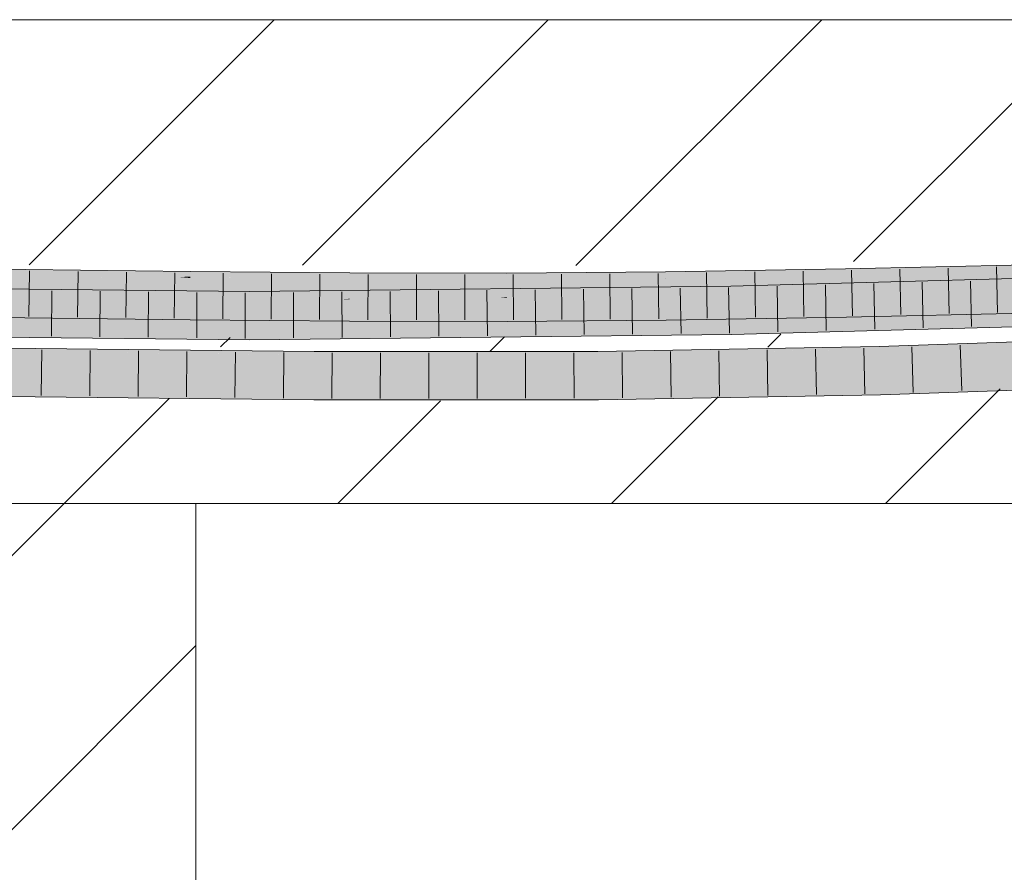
# Model space of a CAD drawing. Extents: x -620 to 3480, y 62 to 1107.
# Tile 168 of 256: x 210.64 to 215.72, y 735.66 to 740.07. Entities that reach past the tile are written whole.
import ezdxf
from ezdxf.lldxf.tags import DXFTag

# ---------------------------------------------------------------- set-up
doc = ezdxf.new("R2010")
doc.units = 0
doc.layers.get('0').update_dxf_attribs({"lineweight": 35})
doc.layers.add('E_Detail_Linie_Text_Bem', color=7, linetype='Continuous', lineweight=13)
for name, color, linetype, lineweight, true_color in [('E_Detail_Wandschraffur', 7, 'Continuous', 5, 0xc0c0c0), ('E_Leerrohr 25-A06G9GVN8I', 7, 'Continuous', 9, 0xff8000), ('E_Leerrohr 25-Shading', 7, 'Continuous', 9, 0xff8000)]:
    doc.layers.add(name, color=color, linetype=linetype, lineweight=lineweight, true_color=true_color)
tags = doc.linetypes.add('fein_strichliert', pattern=[4, 1, -2, 1]).pattern_tags.tags
tags[8:9] = [DXFTag(74, 4), DXFTag(75, 0), DXFTag(340, '0'), DXFTag(46, 0.0), DXFTag(50, 0.0), DXFTag(44, 0.0), DXFTag(45, 0.0)]
tags[6:7] = [DXFTag(74, 4), DXFTag(75, 0), DXFTag(340, '0'), DXFTag(46, 0.0), DXFTag(50, 0.0), DXFTag(44, 0.0), DXFTag(45, 0.0)]
tags[4:5] = [DXFTag(74, 4), DXFTag(75, 0), DXFTag(340, '0'), DXFTag(46, 0.0), DXFTag(50, 0.0), DXFTag(44, 0.0), DXFTag(45, 0.0)]

# ---------------------------------------------------------------- blocks, each defined once
blk = doc.blocks.new('Shading-A06G9GDR8I', base_point=(183.3344, 736.5506))
at = {"layer": 'E_Leerrohr 25-Shading', "color": 43, "true_color": 0xd7ab7f}
for points in [[(210.6666, 738.7627), (210.2148, 738.7823), (209.8763, 738.752), (209.8672, 738.7521)], [(209.8763, 738.752), (210.6662, 738.7391), (210.6666, 738.7627)], [(210.6668, 738.7757), (210.2223, 738.783), (210.6666, 738.7627), (210.2148, 738.7823)], [(210.6662, 738.7391), (211.1089, 738.7699), (210.6666, 738.7627)], [(211.4617, 738.7363), (211.1089, 738.7699), (211.313, 738.7306), (210.6662, 738.7391)], [(211.1089, 738.7699), (210.6668, 738.7757), (210.6666, 738.7627)], [(211.519, 738.7645), (211.1089, 738.7699), (211.5187, 738.7385), (211.4617, 738.7363)], [(211.5186, 738.7309), (212.3415, 738.7361), (212.0433, 738.7602), (212.3416, 738.7578)], [(211.5186, 738.7309), (212.0433, 738.7602), (211.5187, 738.7385)], [(212.0433, 738.7602), (211.519, 738.7645), (211.5187, 738.7385)], [(213.1533, 738.7461), (213.1533, 738.7569), (212.3415, 738.7361), (212.3416, 738.7578)], [(213.9728, 738.7621), (213.9728, 738.7629), (213.1533, 738.7461), (213.1533, 738.7569)], [(213.1533, 738.7461), (213.1534, 738.7247), (213.9728, 738.7621), (213.9733, 738.7279)], [(214.0462, 738.7642), (213.9728, 738.7629), (213.9728, 738.7621)], [(213.9728, 738.7621), (213.9733, 738.7279), (214.0462, 738.7642), (213.9764, 738.728)], [(214.0462, 738.7642), (213.9764, 738.728), (214.903, 738.7783), (214.9037, 738.7418)], [(215.8565, 738.7632), (215.8556, 738.7999), (214.9037, 738.7416), (214.903, 738.7783)], [(211.5186, 738.7309), (211.4617, 738.7363), (211.3166, 738.7305), (211.313, 738.7306)], [(211.4127, 738.7307), (211.3166, 738.7305), (211.5186, 738.7291), (211.5186, 738.7278)], [(211.5186, 738.7309), (211.4127, 738.7307), (211.5186, 738.7291)], [(211.4617, 738.7363), (211.5186, 738.7309), (211.5187, 738.7385)], [(211.6624, 738.7318), (211.5186, 738.7309), (212.0356, 738.7271)], [(212.3414, 738.7212), (212.0356, 738.7271), (211.5186, 738.7291), (211.5186, 738.7309)], [(212.3414, 738.7212), (211.5186, 738.7291), (211.5186, 738.7278)], [(211.7787, 738.7325), (211.6624, 738.7318), (212.3414, 738.7247), (212.0356, 738.7271)], [(211.806, 738.7327), (211.7787, 738.7325), (212.3414, 738.7256), (212.3414, 738.7247)], [(212.0452, 738.7343), (211.806, 738.7327), (212.3414, 738.7299), (212.3414, 738.7256)], [(212.3414, 738.7247), (212.0356, 738.7271), (212.3414, 738.7231)], [(212.0356, 738.7271), (212.3414, 738.7212), (212.3414, 738.7231)], [(212.3414, 738.7299), (212.3415, 738.7361), (212.0452, 738.7343)], [(213.1533, 738.7461), (212.3415, 738.7361), (213.1534, 738.7247), (212.3414, 738.7299)], [(213.1534, 738.7247), (212.3414, 738.7299), (213.1534, 738.7218), (212.3414, 738.7256)], [(212.3414, 738.7256), (212.3414, 738.7247), (213.1534, 738.7218), (213.1534, 738.7203)], [(213.1534, 738.7203), (212.3414, 738.7247), (212.9461, 738.7205), (212.3414, 738.7231)], [(212.3414, 738.7231), (212.3414, 738.7212), (212.9461, 738.7205)], [(213.1534, 738.7203), (212.9461, 738.7205), (213.1534, 738.7203)], [(213.9733, 738.7279), (213.1534, 738.7247), (213.9733, 738.7263), (213.1534, 738.7218)], [(213.1534, 738.7218), (213.1534, 738.7203), (213.9733, 738.7263)], [(213.9764, 738.728), (213.9733, 738.7263), (214.9037, 738.7418), (214.9037, 738.7416)], [(213.9733, 738.7279), (213.9733, 738.7263), (213.9764, 738.728)], [(216.5802, 738.7148), (216.5791, 738.7514), (214.3114, 738.653), (214.3108, 738.6896)], [(209.6146, 738.6569), (209.3513, 738.652), (210.7829, 738.6594), (210.7336, 738.6573)], [(210.7336, 738.6573), (209.3513, 738.652), (210.3313, 738.6413)], [(210.2455, 738.6683), (209.6146, 738.6569), (210.9338, 738.6653), (210.7829, 738.6594)], [(210.6099, 738.6749), (210.2455, 738.6683), (211.0515, 738.67), (210.9338, 738.6653)], [(211.8259, 738.6616), (210.7336, 738.6573), (210.3336, 738.6413), (210.3313, 738.6413)], [(211.8259, 738.6616), (210.3336, 738.6413), (211.8259, 738.6472)], [(210.7336, 738.6573), (211.8259, 738.6616), (210.7829, 738.6594)], [(210.7829, 738.6594), (211.8259, 738.6616), (210.9338, 738.6653)], [(210.9338, 738.6653), (211.8259, 738.6616), (211.0515, 738.67)], [(211.8259, 738.6249), (214.3114, 738.653), (213.0706, 738.6756), (214.3108, 738.6896)], [(213.0706, 738.6756), (211.8259, 738.6616), (211.8259, 738.6472)], [(211.8259, 738.6249), (213.0706, 738.6756), (211.8259, 738.6472)], [(210.3336, 738.6413), (211.8259, 738.6249), (211.8259, 738.6472)], [(209.7626, 738.577), (209.7725, 738.5741), (210.6636, 738.5624), (210.6633, 738.5399)], [(209.7725, 738.5741), (209.8923, 738.5383), (210.6633, 738.5399), (210.6631, 738.5258)], [(211.3233, 738.517), (210.6636, 738.5624), (210.6633, 738.5399)], [(211.3233, 738.517), (211.5163, 738.5145), (210.6636, 738.5624), (211.5167, 738.5511)], [(214.9072, 738.5637), (214.9072, 738.5649), (213.9755, 738.5479), (213.9754, 738.5496)], [(213.9759, 738.5129), (214.9079, 738.5283), (213.9755, 738.5479), (214.9072, 738.5637)], [(215.6353, 738.5814), (214.9072, 738.5649), (214.9072, 738.5637)], [(214.9072, 738.5637), (214.9079, 738.5283), (215.4721, 738.5775), (215.4724, 738.5695)], [(215.4724, 738.5695), (214.9079, 738.5283), (215.4734, 738.5411)], [(215.4724, 738.5695), (215.6353, 738.5814), (215.4721, 738.5775)], [(215.6353, 738.5814), (215.4724, 738.5695), (215.8616, 738.5499), (215.4734, 738.5411)], [(215.6908, 738.5826), (215.6353, 738.5814), (215.8608, 738.5837), (215.8616, 738.5499)], [(215.8607, 738.5865), (215.6908, 738.5826), (215.8608, 738.5837)], [(210.6631, 738.5258), (211.3233, 738.517), (210.6633, 738.5399)], [(212.3404, 738.5078), (212.3406, 738.5444), (211.5163, 738.5145), (211.5167, 738.5511)], [(212.3404, 738.5078), (213.0578, 738.507), (212.3406, 738.5444), (213.0579, 738.5436)], [(213.0578, 738.507), (213.1541, 738.5069), (213.0579, 738.5436), (213.1539, 738.5435)], [(213.9755, 738.5479), (213.9754, 738.5496), (213.1539, 738.543), (213.1539, 738.5435)], [(213.1541, 738.5069), (213.9759, 738.5129), (213.1539, 738.543), (213.9755, 738.5479)], [(216.5859, 738.5263), (216.5855, 738.5381), (214.3151, 738.4583), (214.3148, 738.4762)], [(214.3155, 738.4396), (216.5866, 738.5015), (214.3151, 738.4583), (216.5859, 738.5263)], [(211.8258, 738.4482), (209.0275, 738.4788), (211.8258, 738.4319), (209.2358, 738.4738)], [(211.8258, 738.4116), (209.2358, 738.4738), (209.1322, 738.4664), (209.0434, 738.4769)], [(211.8258, 738.4116), (209.1322, 738.4664), (210.3405, 738.4279)], [(209.2358, 738.4738), (211.8258, 738.4116), (211.8258, 738.4319)], [(214.3151, 738.4583), (214.3148, 738.4762), (211.8258, 738.4319), (211.8258, 738.4482)], [(211.8258, 738.4116), (214.3155, 738.4396), (211.8258, 738.4319), (214.3151, 738.4583)], [(215.1788, 738.3777), (216.6348, 738.4245), (215.0764, 738.3768), (216.6345, 738.4317)], [(215.6812, 738.3838), (216.6351, 738.4163), (215.1788, 738.3777), (216.6348, 738.4245)], [(216.6354, 738.4108), (216.6351, 738.4163), (215.7823, 738.3838), (215.6168, 738.3816)], [(212.1575, 738.3305), (210.559, 738.3499), (212.1574, 738.3199), (210.5589, 738.3469)], [(212.1575, 738.335), (212.1576, 738.3466), (210.559, 738.3516), (210.5591, 738.3584)], [(212.1575, 738.335), (210.559, 738.3516), (211.8261, 738.3376)], [(211.8507, 738.3373), (210.559, 738.3516), (212.1575, 738.3305), (210.559, 738.3499)], [(212.1576, 738.3466), (212.1576, 738.3515), (210.5591, 738.3584), (210.5592, 738.3692)], [(213.6238, 738.3379), (213.6237, 738.3502), (212.1575, 738.335), (212.1576, 738.3466)], [(212.1576, 738.3466), (212.9084, 738.3484), (212.1576, 738.3515), (212.9084, 738.3518)], [(212.9084, 738.3484), (213.6237, 738.3502), (212.9084, 738.3518), (213.6237, 738.3521)], [(213.6237, 738.3502), (213.9009, 738.3548), (213.6237, 738.3521), (213.7879, 738.3549)], [(213.6237, 738.3502), (213.6238, 738.3379), (213.9009, 738.3548), (214.2879, 738.3546)], [(215.077, 738.3508), (215.0768, 738.3614), (213.6239, 738.332), (213.6238, 738.3379)], [(214.2879, 738.3546), (213.6238, 738.3379), (214.6009, 738.3544), (214.3176, 738.3491)], [(215.077, 738.3508), (213.6339, 738.3322), (215.0772, 738.3463)], [(213.9009, 738.3548), (215.0764, 738.3744), (213.7879, 738.3549), (215.0764, 738.3768)], [(214.2879, 738.3546), (215.0764, 738.3744), (213.9009, 738.3548)], [(215.0764, 738.3744), (214.2879, 738.3546), (215.0767, 738.3632), (214.6009, 738.3544)], [(214.3176, 738.3491), (215.0768, 738.3614), (215.0767, 738.3632)], [(215.6168, 738.3816), (215.6812, 738.3838), (215.0764, 738.3744), (215.1788, 738.3777)], [(215.6168, 738.3816), (215.0764, 738.3744), (215.0767, 738.3632)], [(215.1788, 738.3777), (215.0764, 738.3768), (215.0764, 738.3764)], [(215.0764, 738.3744), (215.1788, 738.3777), (215.0764, 738.3764)], [(215.0768, 738.3614), (215.7823, 738.3838), (215.0767, 738.3632), (215.6168, 738.3816)], [(215.077, 738.3508), (216.6321, 738.3951), (215.0768, 738.3614), (215.7823, 738.3838)], [(216.5092, 738.3916), (215.077, 738.3508), (215.0772, 738.3463)], [(216.6361, 738.3951), (215.0772, 738.3443), (215.5978, 738.3586)], [(215.0772, 738.3443), (216.6361, 738.3951), (216.5092, 738.3916), (216.6321, 738.3951)], [(215.0772, 738.3443), (216.5092, 738.3916), (215.0772, 738.3463)], [(215.0772, 738.3443), (215.0773, 738.3403), (215.5978, 738.3586)], [(210.5588, 738.3364), (210.5587, 738.3326), (212.1574, 738.3149)], [(212.1574, 738.3199), (210.5589, 738.3469), (212.1574, 738.3149), (210.5588, 738.3364)], [(212.1575, 738.3339), (212.1575, 738.335), (211.8261, 738.3376)], [(212.1575, 738.3339), (211.8507, 738.3373), (212.1575, 738.3309)], [(211.8507, 738.3373), (212.1575, 738.3305), (212.1575, 738.3309)], [(213.624, 738.3155), (212.2538, 738.3303), (212.1574, 738.3199), (212.1575, 738.3305)], [(213.624, 738.3155), (212.1574, 738.3199), (212.1574, 738.3149)], [(212.1575, 738.3339), (213.1523, 738.337), (212.1575, 738.335)], [(212.1575, 738.3339), (213.6239, 738.332), (213.1523, 738.337), (213.6239, 738.3321)], [(212.1575, 738.3339), (212.1575, 738.3305), (213.6239, 738.332), (213.6239, 738.3271)], [(213.6239, 738.3271), (212.2538, 738.3303), (213.624, 738.321)], [(212.2538, 738.3303), (213.624, 738.3155), (213.624, 738.321)], [(213.6239, 738.3321), (213.6238, 738.3379), (213.1523, 738.337)], [(213.6339, 738.3322), (213.6239, 738.332), (215.0772, 738.3443), (213.6239, 738.3271)], [(215.0772, 738.3443), (213.6239, 738.3271), (215.0773, 738.3403), (213.624, 738.321)], [(213.624, 738.321), (213.624, 738.3155), (215.0773, 738.3403)], [(213.6339, 738.3322), (215.0772, 738.3443), (215.0772, 738.3463)], [(215.083, 738.127), (216.6438, 738.2186), (215.082, 738.1635)], [(215.083, 738.127), (215.5995, 738.1451), (216.6438, 738.2186), (216.6449, 738.1935)], [(211.7005, 738.1432), (210.5563, 738.1558), (210.5561, 738.1454)], [(215.083, 738.127), (215.082, 738.1635), (213.6259, 738.1021), (213.6256, 738.1387)], [(215.5995, 738.1451), (216.6454, 738.1819), (216.6449, 738.1935)], [(210.5558, 738.1192), (211.7005, 738.1432), (210.5561, 738.1454)], [(210.5558, 738.1192), (212.1562, 738.1016), (211.7005, 738.1432), (212.1564, 738.1381)], [(213.6259, 738.1021), (213.6256, 738.1387), (212.1562, 738.1016), (212.1564, 738.1381)]]:
    blk.add_solid(points, dxfattribs=at)
at = {"layer": 'E_Leerrohr 25-Shading', "color": 31, "true_color": 0xfabd7f}
for points in [[(215.6323, 738.6697), (215.8586, 738.6749), (214.9037, 738.7416), (215.8565, 738.7632)], [(209.8763, 738.752), (209.7728, 738.6722), (210.6662, 738.7391), (210.6657, 738.7053)], [(210.6649, 738.6508), (211.3166, 738.7305), (210.6657, 738.7053)], [(210.6649, 738.6508), (211.5176, 738.6395), (211.3166, 738.7305), (211.5186, 738.7278)], [(211.3166, 738.7305), (210.6662, 738.7391), (210.6657, 738.7053)], [(212.341, 738.6328), (212.3414, 738.7212), (211.5176, 738.6395), (211.5186, 738.7278)], [(212.341, 738.6328), (212.9459, 738.6321), (212.3414, 738.7212), (212.9461, 738.7205)], [(212.9459, 738.6321), (213.1537, 738.6319), (212.9461, 738.7205), (213.1534, 738.7203)], [(213.9743, 738.642), (213.9733, 738.7263), (213.1537, 738.6331), (213.1534, 738.7203)], [(214.9053, 738.6563), (214.9037, 738.7416), (213.9743, 738.642), (213.9733, 738.7263)], [(216.5815, 738.671), (216.5802, 738.7148), (214.3114, 738.653)], [(215.6323, 738.6697), (214.9037, 738.7416), (214.9053, 738.6563)], [(210.6648, 738.6427), (210.6649, 738.6508), (209.7638, 738.6505), (209.7641, 738.6654)], [(209.7728, 738.6722), (209.7641, 738.6654), (210.6657, 738.7053), (210.6649, 738.6508)], [(213.9744, 738.6379), (214.9054, 738.6533), (213.9743, 738.642), (214.9053, 738.6563)], [(216.5815, 738.671), (214.3114, 738.653), (216.5818, 738.6626), (216.2403, 738.6546)], [(216.2403, 738.6546), (214.3114, 738.653), (214.3734, 738.6108), (214.3123, 738.61)], [(216.582, 738.6549), (216.2403, 738.6546), (214.6321, 738.6144), (214.3734, 738.6108)], [(216.582, 738.6549), (215.6335, 738.6352), (216.5829, 738.6265), (214.6424, 738.6104)], [(214.9054, 738.6533), (215.6323, 738.6697), (214.9053, 738.6563)], [(215.6909, 738.5826), (215.8607, 738.5865), (214.9054, 738.6533), (215.8586, 738.6749)], [(210.3336, 738.6413), (209.5796, 738.6113), (211.8259, 738.6249), (209.5796, 738.5986)], [(211.8259, 738.5759), (211.8259, 738.6249), (209.5798, 738.5721), (209.5796, 738.5986)], [(209.7632, 738.6123), (209.7626, 738.577), (210.6642, 738.6), (210.6636, 738.5624)], [(209.7632, 738.6151), (210.6644, 738.6166), (209.7634, 738.6257), (210.6645, 738.6249)], [(209.7632, 738.6151), (209.7632, 738.6123), (210.6644, 738.6166), (210.6642, 738.6)], [(209.7634, 738.6257), (210.6645, 738.6249), (209.7638, 738.6505), (210.6648, 738.6427)], [(211.5174, 738.617), (210.6644, 738.6166), (211.5171, 738.5897), (210.6642, 738.6)], [(210.6644, 738.6166), (211.5174, 738.6194), (210.6645, 738.6249), (211.5175, 738.6254)], [(210.6644, 738.6166), (211.5174, 738.617), (211.3568, 738.6188)], [(210.6645, 738.6249), (211.5175, 738.6254), (210.6648, 738.6427), (211.5176, 738.6366)], [(210.6648, 738.6427), (211.5176, 738.6366), (210.6649, 738.6486), (211.5176, 738.6395)], [(211.5176, 738.6395), (210.6649, 738.6508), (210.6649, 738.6486)], [(211.5174, 738.617), (211.5174, 738.6194), (211.3568, 738.6188)], [(212.3408, 738.5876), (212.3409, 738.6083), (211.5171, 738.5897), (211.5174, 738.617)], [(211.5174, 738.6194), (212.341, 738.6241), (211.5175, 738.6254), (212.341, 738.6281)], [(212.31, 738.6218), (212.341, 738.6241), (211.5174, 738.6185), (211.5174, 738.6194)], [(212.1564, 738.6103), (212.31, 738.6218), (211.5174, 738.617), (211.5174, 738.6185)], [(211.5175, 738.6254), (212.341, 738.6281), (211.5176, 738.6366), (212.341, 738.6328)], [(212.341, 738.6328), (211.5176, 738.6395), (211.5176, 738.6366)], [(211.8259, 738.6249), (213.4326, 738.6), (214.3114, 738.653), (214.3123, 738.61)], [(211.8259, 738.6249), (211.8259, 738.585), (213.5578, 738.598), (213.0016, 738.5909)], [(214.3123, 738.6077), (211.8259, 738.5759), (214.3124, 738.6022), (212.5891, 738.5729)], [(212.3409, 738.6118), (212.3409, 738.6219), (212.1564, 738.6103), (212.31, 738.6218)], [(212.1564, 738.6103), (212.3409, 738.6083), (212.3409, 738.6118)], [(212.3409, 738.6219), (212.341, 738.6241), (212.31, 738.6218)], [(212.8868, 738.6031), (212.3409, 738.6083), (212.6704, 738.5799), (212.3408, 738.5818)], [(213.1164, 738.6279), (213.1513, 738.6317), (212.3409, 738.6219), (212.341, 738.6241)], [(212.3409, 738.6118), (213.0421, 738.6199), (212.3409, 738.6219), (213.1164, 738.6279)], [(212.8868, 738.6031), (213.0421, 738.6199), (212.3409, 738.6083), (212.3409, 738.6118)], [(212.9459, 738.6321), (212.341, 738.6328), (212.341, 738.6281)], [(213.1537, 738.6319), (212.9459, 738.6321), (212.341, 738.6241), (212.341, 738.6281)], [(213.1537, 738.6319), (212.341, 738.6241), (213.1513, 738.6317)], [(213.1538, 738.6006), (213.1537, 738.6212), (212.8868, 738.6031), (213.0421, 738.6199)], [(213.0421, 738.6199), (213.1537, 738.6212), (213.1164, 738.6279), (213.1537, 738.6282)], [(213.1537, 738.6282), (213.1537, 738.6319), (213.1164, 738.6279)], [(213.1537, 738.6319), (213.9744, 738.6379), (213.1537, 738.6331), (213.9743, 738.642)], [(213.1537, 738.6227), (213.9744, 738.6351), (213.1537, 738.6282), (213.9744, 738.6379)], [(213.9744, 738.6379), (213.1537, 738.6319), (213.1537, 738.6282)], [(213.9744, 738.6351), (213.1537, 738.6227), (213.9748, 738.5994), (213.1538, 738.5917)], [(213.4326, 738.6), (213.5578, 738.598), (214.3123, 738.61), (214.3123, 738.6077)], [(214.9054, 738.6533), (213.9744, 738.6351), (214.9062, 738.6122), (213.9748, 738.5994)], [(214.9054, 738.6533), (213.9744, 738.6379), (213.9744, 738.6351)], [(213.9748, 738.5994), (213.9751, 738.5755), (214.9062, 738.6122), (214.9069, 738.5781)], [(215.6335, 738.6352), (214.3123, 738.6077), (214.6424, 738.6104)], [(214.3123, 738.61), (214.3123, 738.6077), (214.6321, 738.6144)], [(214.582, 738.6099), (214.3123, 738.6077), (214.3124, 738.6041)], [(216.5829, 738.6265), (214.6424, 738.6104), (214.3131, 738.5663), (214.3124, 738.6022)], [(214.3124, 738.6022), (214.6424, 738.6104), (214.3124, 738.6041), (214.582, 738.6099)], [(216.5829, 738.6265), (214.3131, 738.5663), (214.7517, 738.5765)], [(216.5855, 738.5381), (216.5829, 738.6265), (214.3148, 738.4762), (214.3131, 738.5646)], [(215.6909, 738.5826), (214.9054, 738.6533), (214.9069, 738.5781)], [(211.8258, 738.4482), (211.8259, 738.5366), (209.0275, 738.4788), (209.0285, 738.5672)], [(211.8259, 738.5759), (210.433, 738.5735), (211.8259, 738.5366), (210.4332, 738.5518)], [(210.6642, 738.6), (210.6636, 738.5624), (211.5171, 738.5897), (211.5167, 738.5511)], [(211.5171, 738.5897), (211.5167, 738.5511), (212.3408, 738.5818), (212.3406, 738.5444)], [(212.3408, 738.5876), (211.5171, 738.5897), (211.826, 738.5868)], [(214.3148, 738.4762), (214.3131, 738.5646), (211.8258, 738.4482), (211.8259, 738.5366)], [(211.8259, 738.585), (211.8259, 738.5759), (213.0016, 738.5909)], [(212.5891, 738.5729), (211.8259, 738.5759), (211.8259, 738.56)], [(214.3131, 738.5663), (212.5891, 738.5729), (211.8259, 738.5366), (211.8259, 738.56)], [(214.3131, 738.5663), (211.8259, 738.5366), (214.1376, 738.5626)], [(212.3408, 738.5818), (212.3408, 738.5876), (211.826, 738.5868)], [(212.3408, 738.5818), (212.3406, 738.5444), (212.6704, 738.5799)], [(213.1539, 738.5452), (213.0035, 738.5779), (212.3406, 738.5444), (212.6704, 738.5799)], [(212.5891, 738.5729), (214.3131, 738.5663), (214.3124, 738.6022)], [(213.0035, 738.5779), (212.8868, 738.6031), (212.6704, 738.5799)], [(213.1538, 738.6006), (212.8868, 738.6031), (213.1538, 738.577), (213.0035, 738.5779)], [(213.0035, 738.5779), (213.1539, 738.5452), (213.1538, 738.577)], [(213.1538, 738.5917), (213.1538, 738.577), (213.9748, 738.5994), (213.9751, 738.5755)], [(213.1538, 738.577), (213.1539, 738.5435), (213.9751, 738.5755), (213.9754, 738.5496)], [(213.9751, 738.5755), (213.9754, 738.5496), (214.9069, 738.5781), (214.9072, 738.5649)], [(214.1376, 738.5626), (214.3131, 738.5646), (214.3131, 738.5663)], [(214.3131, 738.5663), (214.3131, 738.5646), (214.7517, 738.5765)], [(214.9072, 738.5649), (215.6909, 738.5826), (214.9069, 738.5781)], [(213.1539, 738.5452), (212.3406, 738.5444), (213.0579, 738.5436)], [(213.0579, 738.5436), (213.1539, 738.5435), (213.1539, 738.5452)], [(215.0797, 738.2519), (215.5978, 738.3586), (215.0773, 738.3403)], [(215.0797, 738.2519), (216.6399, 738.3068), (215.5978, 738.3586), (216.6373, 738.3674)], [(216.6373, 738.3674), (216.6361, 738.3951), (215.5978, 738.3586)], [(212.1569, 738.2266), (212.1574, 738.3149), (210.5575, 738.2442), (210.5587, 738.3326)], [(213.6248, 738.2271), (213.624, 738.3155), (212.1569, 738.2266), (212.1574, 738.3149)], [(215.0797, 738.2519), (215.0773, 738.3403), (213.6248, 738.2271), (213.624, 738.3155)], [(216.6399, 738.3068), (215.0797, 738.2519), (215.08, 738.2396)], [(215.082, 738.1635), (216.6438, 738.2186), (215.08, 738.2396), (216.6399, 738.3068)], [(215.0797, 738.2519), (213.6248, 738.2271), (213.6249, 738.2139)], [(213.6251, 738.1901), (215.08, 738.2396), (213.6249, 738.2139), (215.0797, 738.2519)], [(210.557, 738.2095), (210.5565, 738.1684), (211.8602, 738.2134), (210.9484, 738.1732)], [(211.8602, 738.2134), (212.1569, 738.2266), (210.557, 738.2095), (210.5574, 738.235)], [(212.1569, 738.2266), (210.5575, 738.2442), (210.5574, 738.235)], [(212.1567, 738.1877), (212.1568, 738.2143), (210.9484, 738.1732), (211.8602, 738.2134)], [(212.1568, 738.2143), (212.1569, 738.2266), (211.8602, 738.2134)], [(212.1565, 738.1523), (213.6251, 738.1901), (212.1567, 738.1877), (213.6249, 738.2139)], [(212.1567, 738.1877), (213.6249, 738.2139), (212.1568, 738.2143), (213.6248, 738.2271)], [(213.6248, 738.2271), (212.1569, 738.2266), (212.1568, 738.2143)], [(213.6256, 738.1387), (215.082, 738.1635), (213.6251, 738.1901), (215.08, 738.2396)], [(210.9484, 738.1732), (210.5563, 738.1558), (212.1565, 738.1523), (211.7005, 738.1432)], [(210.5565, 738.1684), (210.5563, 738.1558), (210.9484, 738.1732)], [(210.9484, 738.1732), (212.1565, 738.1523), (212.1567, 738.1877)], [(211.7005, 738.1432), (212.1564, 738.1381), (212.1565, 738.1523)], [(212.1564, 738.1381), (213.6256, 738.1387), (212.1565, 738.1523), (213.6251, 738.1901)]]:
    blk.add_solid(points, dxfattribs=at)
blk = doc.blocks.new('Referenz-A06G9GVP8I')
at = {"layer": 'E_Detail_Linie_Text_Bem', "linetype": 'Continuous', "ltscale": 0.13}
for p, q in [((201.4698, 740.0663), (261.4478, 740.0663)), ((213.2698, 737.5663), (201.4698, 737.5663)), ((211.5468, 737.5663), (209.0468, 737.5663)), ((211.5468, 725.7663), (211.5468, 737.5663)), ((213.4698, 737.5663), (213.2698, 737.5663)), ((261.4478, 737.5663), (213.4698, 737.5663))]:
    blk.add_line(p, q, dxfattribs=at)
at = {"layer": 'E_Detail_Wandschraffur', "linetype": 'ByBlock', "ltscale": 0.13}
for p, q in [((210.6849, 738.7994), (211.9519, 740.0663)), ((213.5095, 738.7955), (214.7803, 740.0663)), ((213.0676, 738.3536), (213.1405, 738.4266)), ((215.1087, 737.5663), (215.7008, 738.1584)), ((212.2803, 737.5663), (212.8109, 738.0969)), ((209.0468, 734.3328), (211.5468, 736.8328))]:
    blk.add_line(p, q, dxfattribs=at)
at = {"layer": 'E_Detail_Wandschraffur', "linetype": 'fein_strichliert', "ltscale": 0.13}
for p, q in [((212.0972, 738.7975), (213.3661, 740.0663)), ((214.9442, 738.816), (216.1945, 740.0663)), ((211.6746, 738.3748), (211.7235, 738.4238)), ((214.5015, 738.3733), (214.5684, 738.4402)), ((210.8661, 737.5663), (211.4091, 738.1093)), ((213.6945, 737.5663), (214.2446, 738.1164)), ((209.0468, 735.747), (210.8661, 737.5663))]:
    blk.add_line(p, q, dxfattribs=at)
at = {"layer": 'E_Leerrohr 25-A06G9GVN8I', "linetype": 'Continuous', "ltscale": 0.13}
for p, q in [((210.6668, 738.7757), (209.7662, 738.7904)), ((211.519, 738.7645), (210.6668, 738.7757)), ((210.688, 738.7679), (210.6845, 738.533)), ((210.9378, 738.7646), (210.9346, 738.5297)), ((211.1877, 738.7613), (211.1848, 738.5264)), ((211.4375, 738.758), (211.4349, 738.523)), ((212.3416, 738.7578), (211.519, 738.7645)), ((213.1533, 738.7569), (212.3416, 738.7578)), ((213.9728, 738.7629), (213.1533, 738.7569)), ((214.903, 738.7782), (213.9728, 738.7629)), ((214.1845, 738.7589), (214.1877, 738.5239)), ((214.4342, 738.763), (214.4379, 738.5281)), ((214.6839, 738.7671), (214.6881, 738.5322)), ((215.8556, 738.7998), (214.903, 738.7782)), ((214.9337, 738.7714), (214.9383, 738.5365)), ((215.1835, 738.7771), (215.1884, 738.5422)), ((215.4333, 738.7828), (215.4385, 738.5478)), ((215.6831, 738.7884), (215.6885, 738.5535)), ((211.6873, 738.7556), (211.6851, 738.5206)), ((211.9371, 738.7536), (211.9353, 738.5186)), ((212.1868, 738.7515), (212.1855, 738.5165)), ((212.4366, 738.7502), (212.4357, 738.5152)), ((212.6863, 738.7499), (212.686, 738.5149)), ((212.936, 738.7496), (212.9363, 738.5146)), ((213.1857, 738.7496), (213.1866, 738.5146)), ((213.4354, 738.7515), (213.4369, 738.5165)), ((213.6851, 738.7533), (213.6872, 738.5183)), ((213.9347, 738.7552), (213.9375, 738.5202)), ((216.5791, 738.7514), (214.3108, 738.6896)), ((215.298, 738.709), (215.3035, 738.474)), ((215.5477, 738.7158), (215.5536, 738.4808)), ((211.8259, 738.6616), (209.0299, 738.6922)), ((210.8019, 738.6653), (210.8008, 738.4303)), ((211.0517, 738.6626), (211.0509, 738.4276)), ((211.3016, 738.6598), (211.301, 738.4248)), ((211.5515, 738.6571), (211.5511, 738.4221)), ((214.3108, 738.6896), (211.8259, 738.6616)), ((212.0511, 738.6566), (212.0514, 738.4216)), ((212.3009, 738.6594), (212.3016, 738.4244)), ((212.5506, 738.6622), (212.5518, 738.4272)), ((212.8004, 738.6651), (212.802, 738.4301)), ((213.0501, 738.6679), (213.0523, 738.4329)), ((213.2999, 738.6707), (213.3025, 738.4357)), ((213.5496, 738.6735), (213.5527, 738.4385)), ((213.7994, 738.6763), (213.8029, 738.4413)), ((214.0492, 738.6791), (214.0531, 738.4441)), ((214.2989, 738.6819), (214.3033, 738.447)), ((214.5487, 738.6885), (214.5534, 738.4536)), ((214.7984, 738.6954), (214.8034, 738.4604)), ((215.0482, 738.7022), (215.0535, 738.4672)), ((211.8013, 738.6543), (211.8012, 738.4193)), ((210.6631, 738.5257), (209.762, 738.5404)), ((211.5163, 738.5145), (210.6631, 738.5257)), ((212.3404, 738.5078), (211.5163, 738.5145)), ((213.1541, 738.5069), (212.3404, 738.5078)), ((213.9759, 738.513), (213.1541, 738.5069)), ((214.9079, 738.5283), (213.9759, 738.513)), ((215.8616, 738.5499), (214.9079, 738.5283)), ((216.5866, 738.5015), (214.3155, 738.4396)), ((211.8258, 738.4116), (209.027, 738.4422)), ((214.3155, 738.4396), (211.8258, 738.4116)), ((216.6345, 738.4317), (215.0764, 738.3768)), ((212.1576, 738.3515), (210.5592, 738.3692)), ((210.7512, 738.3596), (210.7482, 738.1246)), ((211.001, 738.3568), (210.9983, 738.1218)), ((211.2509, 738.3541), (211.2485, 738.1191)), ((211.5007, 738.3513), (211.4986, 738.1163)), ((213.6237, 738.3521), (212.1576, 738.3515)), ((215.0764, 738.3768), (213.6237, 738.3521)), ((213.998, 738.351), (214.0011, 738.116)), ((214.2476, 738.3552), (214.2514, 738.1203)), ((214.4972, 738.3595), (214.5018, 738.1245)), ((214.7468, 738.3637), (214.7521, 738.1288)), ((214.9964, 738.368), (215.0024, 738.1331)), ((215.246, 738.3753), (215.2526, 738.1404)), ((215.4955, 738.3841), (215.5028, 738.1492)), ((211.7505, 738.3485), (211.7487, 738.1135)), ((212.0004, 738.3458), (211.9989, 738.1108)), ((212.2502, 738.3441), (212.2491, 738.1091)), ((212.4999, 738.3442), (212.4994, 738.1092)), ((212.7496, 738.3443), (212.7496, 738.1093)), ((212.9993, 738.3444), (212.9999, 738.1094)), ((213.249, 738.3445), (213.2502, 738.1095)), ((213.4987, 738.3446), (213.5005, 738.1096)), ((213.7484, 738.3467), (213.7508, 738.1117)), ((216.6454, 738.182), (215.083, 738.1269)), ((212.1562, 738.1015), (210.5558, 738.1192)), ((213.6259, 738.1021), (212.1562, 738.1015)), ((215.083, 738.1269), (213.6259, 738.1021))]:
    blk.add_line(p, q, dxfattribs=at)

msp = doc.modelspace()

# ---------------------------------------------------------------- block references
at = {"color": 8, "lineweight": 25, "ltscale": 0.25, "true_color": 0x808080}
msp.add_blockref('Referenz-A06G9GVP8I', (0, 0), dxfattribs=at)
msp.add_blockref('Shading-A06G9GDR8I', (183.3344, 736.5506))

doc.saveas('drawing.dxf')
